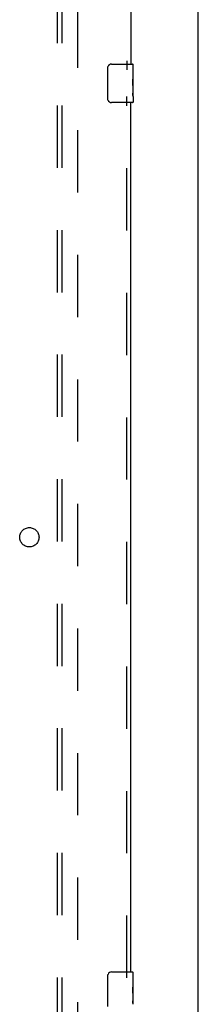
# Model space of a CAD drawing. Header units: inches. Extents: x 0 to 293, y 0 to 190.
# Tile 64 of 84: x 133 to 138, y 85 to 111. Entities that reach past the tile are written whole.
import ezdxf

# ---------------------------------------------------------------- set-up
doc = ezdxf.new("R2010")
doc.units = ezdxf.units.IN
doc.header["$LTSCALE"] = 16.12069
doc.header["$MEASUREMENT"] = 0
doc.linetypes.add('HIDDEN', pattern=[0.2, 0.1, -0.1])
doc.layers.get('0').update_dxf_attribs({"linetype": 'CONTINUOUS'})
for name, color, linetype in [('DEFAULT_2', 8, 'HIDDEN'), ('RIGHTHAND_DOOR_ASSEMBLY', 7, 'CONTINUOUS'), ('SUBPANEL', 7, 'CONTINUOUS')]:
    doc.layers.add(name, color=color, linetype=linetype)

msp = doc.modelspace()

# ---------------------------------------------------------------- linework, layer by layer
at = {"color": 3, "linetype": 'Continuous'}
msp.add_line((137.781, 54.381), (137.781, 140.173), dxfattribs=at)
at = {"layer": 'DEFAULT_2', "color": 8, "linetype": 'HIDDEN'}
msp.add_line((134.656, 136.829), (134.656, 57.725), dxfattribs=at)
at = {"layer": 'RIGHTHAND_DOOR_ASSEMBLY', "color": 8, "linetype": 'HIDDEN'}
for p, q in [((135.927, 132.182), (135.927, 109.372)), ((135.927, 85.872), (135.927, 108.682))]:
    msp.add_line(p, q, dxfattribs=at)
at = {"layer": 'RIGHTHAND_DOOR_ASSEMBLY', "color": 3, "linetype": 'Continuous'}
for p, q in [((136.031, 132.027), (136.031, 109.527)), ((136.031, 86.027), (136.031, 108.527))]:
    msp.add_line(p, q, dxfattribs=at)
at = {"layer": 'RIGHTHAND_DOOR_ASSEMBLY', "color": 7, "linetype": 'Continuous'}
for p, q in [((135.436, 108.627), (135.436, 109.427)), ((135.536, 109.527), (136.076, 109.527)), ((136.091, 109.372), (136.084, 109.372)), ((136.084, 109.372), (136.084, 109.142)), ((136.091, 108.948), (136.091, 109.512)), ((136.091, 109.205), (136.084, 109.205)), ((136.091, 109.142), (136.084, 109.142)), ((136.091, 109.106), (136.085, 109.106)), ((136.091, 108.911), (136.084, 108.911)), ((136.084, 108.911), (136.084, 108.775)), ((136.089, 108.974), (136.091, 108.974)), ((136.091, 108.688), (136.091, 108.945)), ((136.085, 108.744), (136.091, 108.744)), ((136.091, 108.687), (136.091, 108.542)), ((136.076, 108.527), (135.536, 108.527)), ((135.436, 85.127), (135.436, 85.927)), ((135.536, 86.027), (136.076, 86.027)), ((136.091, 85.448), (136.091, 86.012)), ((136.091, 85.872), (136.084, 85.872)), ((136.084, 85.872), (136.084, 85.642)), ((136.091, 85.705), (136.084, 85.705)), ((136.091, 85.642), (136.084, 85.642)), ((136.091, 85.411), (136.084, 85.411)), ((136.084, 85.411), (136.084, 85.275)), ((136.091, 85.606), (136.085, 85.606)), ((136.089, 85.474), (136.091, 85.474)), ((136.091, 85.188), (136.091, 85.445)), ((136.085, 85.244), (136.091, 85.244))]:
    msp.add_line(p, q, dxfattribs=at)
for points in [[(135.436, 109.427), (135.436, 109.433), (135.436, 109.439), (135.437, 109.445), (135.439, 109.451), (135.44, 109.457), (135.442, 109.463)], [(136.089, 108.972), (136.086, 109.006), (136.085, 109.018), (136.085, 109.03), (136.084, 109.043), (136.084, 109.056), (136.084, 109.069), (136.084, 109.081), (136.084, 109.094), (136.085, 109.107), (136.085, 109.119), (136.086, 109.131)], [(136.091, 108.945), (136.09, 108.953), (136.09, 108.962), (136.089, 108.972)], [(135.442, 108.59), (135.44, 108.596), (135.439, 108.602), (135.437, 108.608), (135.436, 108.614), (135.436, 108.62), (135.436, 108.627)], [(136.085, 108.739), (136.085, 108.747), (136.084, 108.757), (136.084, 108.766), (136.084, 108.775)], [(136.088, 108.714), (136.087, 108.722), (136.086, 108.73), (136.085, 108.739)], [(136.091, 108.687), (136.09, 108.691), (136.09, 108.696), (136.09, 108.701), (136.088, 108.714)], [(135.436, 85.927), (135.436, 85.933), (135.436, 85.939), (135.437, 85.945), (135.439, 85.951), (135.44, 85.957), (135.442, 85.963)], [(136.089, 85.472), (136.086, 85.506), (136.085, 85.518), (136.085, 85.53), (136.084, 85.543), (136.084, 85.556), (136.084, 85.569), (136.084, 85.581), (136.084, 85.594), (136.085, 85.607), (136.085, 85.619), (136.086, 85.631)], [(136.091, 85.445), (136.09, 85.453), (136.09, 85.462), (136.089, 85.472)], [(136.085, 85.239), (136.085, 85.247), (136.084, 85.257), (136.084, 85.266), (136.084, 85.275)], [(136.088, 85.214), (136.087, 85.222), (136.086, 85.23), (136.085, 85.239)], [(136.091, 85.187), (136.09, 85.191), (136.09, 85.196), (136.09, 85.201), (136.088, 85.214)]]:
    msp.add_lwpolyline(points, dxfattribs=at)
for centre, radius, start, end in [((135.536, 109.427), 0.1, 90, 158.8001), ((136.076, 109.512), 0.015, 0, 90), ((135.536, 108.627), 0.1, 201.1999, 270), ((136.076, 108.542), 0.015, 270, 360), ((135.536, 85.927), 0.1, 90, 158.8001), ((136.076, 86.012), 0.015, 0, 90)]:
    msp.add_arc(centre, radius, start, end, dxfattribs=at)
for centre in [(135.828, 109.111), (135.828, 85.611)]:
    msp.add_ellipse(centre, major_axis=(0.263, 0), ratio=0.432808, start_param=0, end_param=0.179988, dxfattribs=at)
at = {"layer": 'SUBPANEL', "color": 8, "linetype": 'HIDDEN'}
for p, q in [((134.124, 134.245), (134.124, 60.308)), ((134.249, 134.245), (134.249, 60.308))]:
    msp.add_line(p, q, dxfattribs=at)
msp.add_circle((133.406, 97.277), 0.25, dxfattribs=at)

doc.saveas('drawing.dxf')
